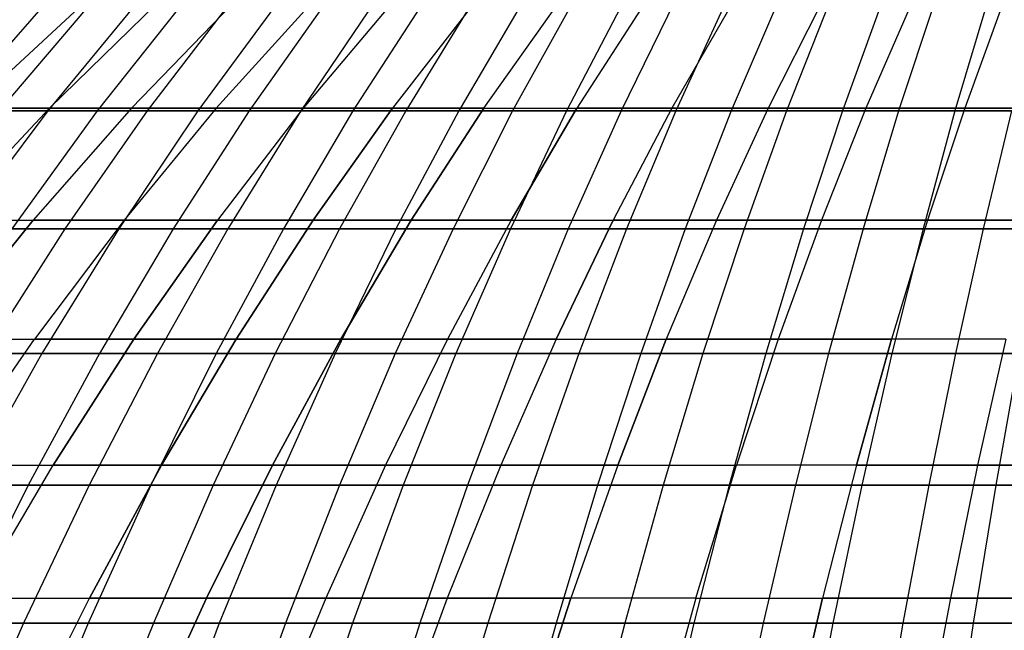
# Model space of a CAD drawing. Extents: x -125 to 125, y -143 to 0.
# Tile 160 of 241: x -18 to -6, y -39 to -32. Entities that reach past the tile are written whole.
import ezdxf

# ---------------------------------------------------------------- set-up
doc = ezdxf.new("R2010")
doc.units = 0
doc.header["$LTSCALE"] = 25.4
doc.layers.get('0').update_dxf_attribs({"linetype": 'CONTINUOUS'})

# ---------------------------------------------------------------- blocks, each defined once
blk = doc.blocks.new('NL2500026672_STL')
at = {"color": 0}
for p, q in [((-17.296, -31.548, -25.811), (-18.477, -32.894, -27.574)), ((-17.296, -31.548, -25.811), (-18.477, -32.894, -27.574)), ((-18.242, -32.859, 21.74), (-16.863, -31.585, 20.097)), ((-18.242, -32.859, 21.74), (-16.863, -31.585, 20.097)), ((-18.242, -32.859, -21.74), (-16.863, -31.585, -20.097)), ((-18.242, -32.859, -21.74), (-16.863, -31.585, -20.097)), ((-16.748, -31.548, 26.17), (-17.892, -32.894, 27.958)), ((-16.748, -31.548, 26.17), (-17.892, -32.894, 27.958)), ((-16.192, -31.548, -26.517), (-17.298, -32.894, -28.329)), ((-16.192, -31.548, -26.517), (-17.298, -32.894, -28.329)), ((-15.971, -31.585, 20.814), (-17.277, -32.859, 22.515)), ((-17.277, -32.859, -22.515), (-15.971, -31.585, -20.814)), ((-17.277, -32.859, -22.515), (-15.971, -31.585, -20.814)), ((-15.971, -31.585, 20.814), (-17.277, -32.859, 22.515)), ((-15.63, -31.548, 26.853), (-16.697, -32.894, 28.687)), ((-15.63, -31.548, 26.853), (-16.697, -32.894, 28.687)), ((-15.048, -31.585, 21.49), (-16.278, -32.859, 23.248)), ((-15.048, -31.585, -21.49), (-16.278, -32.859, -23.248)), ((-15.048, -31.585, -21.49), (-16.278, -32.859, -23.248)), ((-15.048, -31.585, 21.49), (-16.278, -32.859, 23.248)), ((-15.06, -31.548, -27.176), (-16.089, -32.894, -29.033)), ((-15.06, -31.548, -27.176), (-16.089, -32.894, -29.033)), ((-14.484, -31.548, 27.488), (-15.473, -32.894, 29.366)), ((-14.484, -31.548, 27.488), (-15.473, -32.894, 29.366)), ((-14.096, -31.585, 22.126), (-15.249, -32.859, 23.935)), ((-14.096, -31.585, 22.126), (-15.249, -32.859, 23.935)), ((-14.096, -31.585, -22.126), (-15.249, -32.859, -23.935)), ((-14.096, -31.585, -22.126), (-15.249, -32.859, -23.935)), ((-13.901, -31.548, -27.787), (-14.85, -32.894, -29.685)), ((-13.901, -31.548, -27.787), (-14.85, -32.894, -29.685)), ((-13.312, -31.548, 28.074), (-14.221, -32.894, 29.992)), ((-13.312, -31.548, 28.074), (-14.221, -32.894, 29.992)), ((-13.117, -31.585, 22.72), (-14.19, -32.859, 24.578)), ((-13.117, -31.585, 22.72), (-14.19, -32.859, 24.578)), ((-13.117, -31.585, -22.72), (-14.19, -32.859, -24.578)), ((-13.117, -31.585, -22.72), (-14.19, -32.859, -24.578)), ((-12.717, -31.548, -28.348), (-13.586, -32.894, -30.285)), ((-12.717, -31.548, -28.348), (-13.586, -32.894, -30.285)), ((-12.114, -31.585, -23.271), (-13.104, -32.859, -25.173)), ((-12.114, -31.585, 23.271), (-13.104, -32.859, 25.173)), ((-12.114, -31.585, 23.271), (-13.104, -32.859, 25.173)), ((-12.114, -31.585, -23.271), (-13.104, -32.859, -25.173)), ((-12.117, -31.548, 28.61), (-12.944, -32.894, 30.565)), ((-12.117, -31.548, 28.61), (-12.944, -32.894, 30.565)), ((-11.511, -31.548, -28.859), (-12.297, -32.894, -30.831)), ((-11.511, -31.548, -28.859), (-12.297, -32.894, -30.831)), ((-11.994, -32.859, -25.721), (-11.087, -31.585, -23.777)), ((-11.994, -32.859, 25.721), (-11.087, -31.585, 23.777)), ((-11.994, -32.859, 25.721), (-11.087, -31.585, 23.777)), ((-11.994, -32.859, -25.721), (-11.087, -31.585, -23.777)), ((-10.9, -31.548, 29.096), (-11.644, -32.894, 31.083)), ((-10.9, -31.548, 29.096), (-11.644, -32.894, 31.083)), ((-10.284, -31.548, -29.319), (-10.986, -32.894, -31.322)), ((-10.284, -31.548, -29.319), (-10.986, -32.894, -31.322)), ((-10.04, -31.585, -24.238), (-10.861, -32.859, -26.22)), ((-10.04, -31.585, 24.238), (-10.861, -32.859, 26.22)), ((-10.04, -31.585, 24.238), (-10.861, -32.859, 26.22)), ((-10.04, -31.585, -24.238), (-10.861, -32.859, -26.22)), ((-9.664, -31.548, 29.529), (-10.324, -32.894, 31.546)), ((-9.664, -31.548, 29.529), (-10.324, -32.894, 31.546)), ((-8.973, -31.585, -24.653), (-9.707, -32.859, -26.668)), ((-8.973, -31.585, 24.653), (-9.707, -32.859, 26.668)), ((-8.973, -31.585, -24.653), (-9.707, -32.859, -26.668)), ((-8.973, -31.585, 24.653), (-9.707, -32.859, 26.668)), ((-9.039, -31.548, -29.726), (-9.656, -32.894, -31.757)), ((-9.039, -31.548, -29.726), (-9.656, -32.894, -31.757)), ((-8.41, -31.548, 29.91), (-8.985, -32.894, 31.954)), ((-8.41, -31.548, 29.91), (-8.985, -32.894, 31.954)), ((-7.889, -31.585, 25.021), (-8.534, -32.859, 27.066)), ((-7.889, -31.585, -25.021), (-8.534, -32.859, -27.066)), ((-7.889, -31.585, -25.021), (-8.534, -32.859, -27.066)), ((-7.889, -31.585, 25.021), (-8.534, -32.859, 27.066)), ((-7.778, -31.548, -30.081), (-8.309, -32.894, -32.136)), ((-7.778, -31.548, -30.081), (-8.309, -32.894, -32.136)), ((-7.142, -31.548, 30.238), (-7.63, -32.894, 32.304)), ((-7.142, -31.548, 30.238), (-7.63, -32.894, 32.304)), ((-6.79, -31.585, 25.341), (-7.345, -32.859, 27.413)), ((-6.79, -31.585, 25.341), (-7.345, -32.859, 27.413)), ((-6.79, -31.585, -25.341), (-7.345, -32.859, -27.413)), ((-6.79, -31.585, -25.341), (-7.345, -32.859, -27.413)), ((-6.503, -31.548, -30.382), (-6.947, -32.894, -32.458)), ((-6.503, -31.548, -30.382), (-6.947, -32.894, -32.458)), ((-5.861, -31.548, 30.513), (-6.261, -32.894, 32.597)), ((-5.861, -31.548, 30.513), (-6.261, -32.894, 32.597)), ((-5.678, -31.585, 25.613), (-6.143, -32.859, 27.707)), ((-5.678, -31.585, 25.613), (-6.143, -32.859, 27.707)), ((-5.678, -31.585, -25.613), (-6.143, -32.859, -27.707)), ((-5.678, -31.585, -25.613), (-6.143, -32.859, -27.707)), ((-18.549, -34.222, 24.173), (-17.277, -32.859, 22.515)), ((-18.549, -34.222, 24.173), (-17.277, -32.859, 22.515)), ((-17.277, -32.859, -22.515), (-18.549, -34.222, -24.173)), ((-17.277, -32.859, -22.515), (-18.549, -34.222, -24.173)), ((-17.298, -32.894, -28.329), (-18.477, -32.894, -27.574)), ((-17.298, -32.894, -28.329), (-18.477, -32.894, -27.574)), ((-17.298, -32.894, -28.329), (-18.374, -34.328, -30.09)), ((-17.298, -32.894, -28.329), (-18.374, -34.328, -30.09)), ((-18.242, -32.859, 21.74), (-17.277, -32.859, 22.515)), ((-18.242, -32.859, 21.74), (-17.277, -32.859, 22.515)), ((-17.277, -32.859, -22.515), (-18.242, -32.859, -21.74)), ((-17.277, -32.859, -22.515), (-18.242, -32.859, -21.74)), ((-17.892, -32.894, 27.958), (-16.697, -32.894, 28.687)), ((-17.892, -32.894, 27.958), (-16.697, -32.894, 28.687)), ((-16.697, -32.894, 28.687), (-17.736, -34.328, 30.471)), ((-16.697, -32.894, 28.687), (-17.736, -34.328, 30.471)), ((-16.278, -32.859, 23.248), (-17.476, -34.222, 24.959)), ((-16.278, -32.859, -23.248), (-17.476, -34.222, -24.959)), ((-16.278, -32.859, -23.248), (-17.476, -34.222, -24.959)), ((-16.278, -32.859, 23.248), (-17.476, -34.222, 24.959)), ((-16.089, -32.894, -29.033), (-17.298, -32.894, -28.329)), ((-16.089, -32.894, -29.033), (-17.298, -32.894, -28.329)), ((-16.278, -32.859, 23.248), (-17.277, -32.859, 22.515)), ((-17.277, -32.859, -22.515), (-16.278, -32.859, -23.248)), ((-17.277, -32.859, -22.515), (-16.278, -32.859, -23.248)), ((-16.278, -32.859, 23.248), (-17.277, -32.859, 22.515)), ((-16.089, -32.894, -29.033), (-17.089, -34.328, -30.838)), ((-16.089, -32.894, -29.033), (-17.089, -34.328, -30.838)), ((-16.697, -32.894, 28.687), (-15.473, -32.894, 29.366)), ((-16.697, -32.894, 28.687), (-15.473, -32.894, 29.366)), ((-15.473, -32.894, 29.366), (-16.435, -34.328, 31.192)), ((-15.473, -32.894, 29.366), (-16.435, -34.328, 31.192)), ((-15.249, -32.859, 23.935), (-16.371, -34.222, 25.698)), ((-15.249, -32.859, -23.935), (-16.371, -34.222, -25.698)), ((-15.249, -32.859, 23.935), (-16.371, -34.222, 25.698)), ((-15.249, -32.859, -23.935), (-16.371, -34.222, -25.698)), ((-15.249, -32.859, 23.935), (-16.278, -32.859, 23.248)), ((-16.278, -32.859, -23.248), (-15.249, -32.859, -23.935)), ((-16.278, -32.859, -23.248), (-15.249, -32.859, -23.935)), ((-15.249, -32.859, 23.935), (-16.278, -32.859, 23.248)), ((-14.85, -32.894, -29.685), (-16.089, -32.894, -29.033)), ((-14.85, -32.894, -29.685), (-16.089, -32.894, -29.033)), ((-14.85, -32.894, -29.685), (-15.774, -34.328, -31.531)), ((-14.85, -32.894, -29.685), (-15.774, -34.328, -31.531)), ((-15.473, -32.894, 29.366), (-14.221, -32.894, 29.992)), ((-15.473, -32.894, 29.366), (-14.221, -32.894, 29.992)), ((-14.19, -32.859, 24.578), (-15.249, -32.859, 23.935)), ((-14.19, -32.859, 24.578), (-15.249, -32.859, 23.935)), ((-15.249, -32.859, -23.935), (-14.19, -32.859, -24.578)), ((-15.249, -32.859, -23.935), (-14.19, -32.859, -24.578)), ((-14.19, -32.859, -24.578), (-15.235, -34.222, -26.387)), ((-14.19, -32.859, 24.578), (-15.235, -34.222, 26.387)), ((-14.19, -32.859, 24.578), (-15.235, -34.222, 26.387)), ((-14.19, -32.859, -24.578), (-15.235, -34.222, -26.387)), ((-14.221, -32.894, 29.992), (-15.106, -34.328, 31.857)), ((-14.221, -32.894, 29.992), (-15.106, -34.328, 31.857)), ((-13.586, -32.894, -30.285), (-14.85, -32.894, -29.685)), ((-13.586, -32.894, -30.285), (-14.85, -32.894, -29.685)), ((-13.586, -32.894, -30.285), (-14.431, -34.328, -32.168)), ((-13.586, -32.894, -30.285), (-14.431, -34.328, -32.168)), ((-14.221, -32.894, 29.992), (-12.944, -32.894, 30.565)), ((-14.221, -32.894, 29.992), (-12.944, -32.894, 30.565)), ((-14.19, -32.859, -24.578), (-13.104, -32.859, -25.173)), ((-13.104, -32.859, 25.173), (-14.19, -32.859, 24.578)), ((-13.104, -32.859, 25.173), (-14.19, -32.859, 24.578)), ((-14.19, -32.859, -24.578), (-13.104, -32.859, -25.173)), ((-14.069, -34.222, -27.027), (-13.104, -32.859, -25.173)), ((-14.069, -34.222, -27.027), (-13.104, -32.859, -25.173)), ((-13.104, -32.859, 25.173), (-14.069, -34.222, 27.027)), ((-13.104, -32.859, 25.173), (-14.069, -34.222, 27.027)), ((-12.944, -32.894, 30.565), (-13.749, -34.328, 32.465)), ((-12.944, -32.894, 30.565), (-13.749, -34.328, 32.465)), ((-12.297, -32.894, -30.831), (-13.586, -32.894, -30.285)), ((-12.297, -32.894, -30.831), (-13.586, -32.894, -30.285)), ((-13.104, -32.859, -25.173), (-11.994, -32.859, -25.721)), ((-13.104, -32.859, -25.173), (-11.994, -32.859, -25.721)), ((-11.994, -32.859, 25.721), (-13.104, -32.859, 25.173)), ((-11.994, -32.859, 25.721), (-13.104, -32.859, 25.173)), ((-12.297, -32.894, -30.831), (-13.062, -34.328, -32.748)), ((-12.297, -32.894, -30.831), (-13.062, -34.328, -32.748)), ((-12.944, -32.894, 30.565), (-11.644, -32.894, 31.083)), ((-12.944, -32.894, 30.565), (-11.644, -32.894, 31.083)), ((-12.877, -34.222, -27.615), (-11.994, -32.859, -25.721)), ((-11.994, -32.859, 25.721), (-12.877, -34.222, 27.615)), ((-11.994, -32.859, 25.721), (-12.877, -34.222, 27.615)), ((-12.877, -34.222, -27.615), (-11.994, -32.859, -25.721)), ((-11.644, -32.894, 31.083), (-12.368, -34.328, 33.016)), ((-11.644, -32.894, 31.083), (-12.368, -34.328, 33.016)), ((-10.986, -32.894, -31.322), (-12.297, -32.894, -30.831)), ((-10.986, -32.894, -31.322), (-12.297, -32.894, -30.831)), ((-11.994, -32.859, 25.721), (-10.861, -32.859, 26.22)), ((-11.994, -32.859, 25.721), (-10.861, -32.859, 26.22)), ((-11.994, -32.859, -25.721), (-10.861, -32.859, -26.22)), ((-11.994, -32.859, -25.721), (-10.861, -32.859, -26.22)), ((-10.986, -32.894, -31.322), (-11.67, -34.328, -33.269)), ((-10.986, -32.894, -31.322), (-11.67, -34.328, -33.269)), ((-11.66, -34.222, 28.15), (-10.861, -32.859, 26.22)), ((-11.66, -34.222, 28.15), (-10.861, -32.859, 26.22)), ((-10.861, -32.859, -26.22), (-11.66, -34.222, -28.15)), ((-10.861, -32.859, -26.22), (-11.66, -34.222, -28.15)), ((-11.644, -32.894, 31.083), (-10.324, -32.894, 31.546)), ((-11.644, -32.894, 31.083), (-10.324, -32.894, 31.546)), ((-9.656, -32.894, -31.757), (-10.986, -32.894, -31.322)), ((-9.656, -32.894, -31.757), (-10.986, -32.894, -31.322)), ((-10.324, -32.894, 31.546), (-10.966, -34.328, 33.508)), ((-10.324, -32.894, 31.546), (-10.966, -34.328, 33.508)), ((-10.861, -32.859, -26.22), (-9.707, -32.859, -26.668)), ((-9.707, -32.859, 26.668), (-10.861, -32.859, 26.22)), ((-9.707, -32.859, 26.668), (-10.861, -32.859, 26.22)), ((-10.861, -32.859, -26.22), (-9.707, -32.859, -26.668)), ((-9.707, -32.859, 26.668), (-10.421, -34.222, 28.632)), ((-9.707, -32.859, 26.668), (-10.421, -34.222, 28.632)), ((-9.707, -32.859, -26.668), (-10.421, -34.222, -28.632)), ((-9.707, -32.859, -26.668), (-10.421, -34.222, -28.632)), ((-10.324, -32.894, 31.546), (-8.985, -32.894, 31.954)), ((-10.324, -32.894, 31.546), (-8.985, -32.894, 31.954)), ((-9.656, -32.894, -31.757), (-10.257, -34.328, -33.732)), ((-9.656, -32.894, -31.757), (-10.257, -34.328, -33.732)), ((-8.534, -32.859, 27.066), (-9.707, -32.859, 26.668)), ((-9.707, -32.859, -26.668), (-8.534, -32.859, -27.066)), ((-9.707, -32.859, -26.668), (-8.534, -32.859, -27.066)), ((-8.534, -32.859, 27.066), (-9.707, -32.859, 26.668)), ((-8.309, -32.894, -32.136), (-9.656, -32.894, -31.757)), ((-8.309, -32.894, -32.136), (-9.656, -32.894, -31.757)), ((-8.985, -32.894, 31.954), (-9.543, -34.328, 33.941)), ((-8.985, -32.894, 31.954), (-9.543, -34.328, 33.941)), ((-8.534, -32.859, 27.066), (-9.162, -34.222, 29.059)), ((-8.534, -32.859, -27.066), (-9.162, -34.222, -29.059)), ((-8.534, -32.859, -27.066), (-9.162, -34.222, -29.059)), ((-8.534, -32.859, 27.066), (-9.162, -34.222, 29.059)), ((-8.985, -32.894, 31.954), (-7.63, -32.894, 32.304)), ((-8.985, -32.894, 31.954), (-7.63, -32.894, 32.304)), ((-8.309, -32.894, -32.136), (-8.826, -34.328, -34.134)), ((-8.309, -32.894, -32.136), (-8.826, -34.328, -34.134)), ((-7.345, -32.859, 27.413), (-8.534, -32.859, 27.066)), ((-8.534, -32.859, -27.066), (-7.345, -32.859, -27.413)), ((-8.534, -32.859, -27.066), (-7.345, -32.859, -27.413)), ((-7.345, -32.859, 27.413), (-8.534, -32.859, 27.066)), ((-6.947, -32.894, -32.458), (-8.309, -32.894, -32.136)), ((-6.947, -32.894, -32.458), (-8.309, -32.894, -32.136)), ((-7.63, -32.894, 32.304), (-8.104, -34.328, 34.313)), ((-7.63, -32.894, 32.304), (-8.104, -34.328, 34.313)), ((-7.345, -32.859, 27.413), (-7.886, -34.222, 29.431)), ((-7.345, -32.859, -27.413), (-7.886, -34.222, -29.431)), ((-7.345, -32.859, -27.413), (-7.886, -34.222, -29.431)), ((-7.345, -32.859, 27.413), (-7.886, -34.222, 29.431)), ((-7.63, -32.894, 32.304), (-6.261, -32.894, 32.597)), ((-7.63, -32.894, 32.304), (-6.261, -32.894, 32.597)), ((-6.947, -32.894, -32.458), (-7.379, -34.328, -34.476)), ((-6.947, -32.894, -32.458), (-7.379, -34.328, -34.476)), ((-6.143, -32.859, 27.707), (-7.345, -32.859, 27.413)), ((-6.143, -32.859, 27.707), (-7.345, -32.859, 27.413)), ((-7.345, -32.859, -27.413), (-6.143, -32.859, -27.707)), ((-7.345, -32.859, -27.413), (-6.143, -32.859, -27.707)), ((-5.572, -32.894, -32.722), (-6.947, -32.894, -32.458)), ((-5.572, -32.894, -32.722), (-6.947, -32.894, -32.458)), ((-6.261, -32.894, 32.597), (-6.65, -34.328, 34.624)), ((-6.261, -32.894, 32.597), (-6.65, -34.328, 34.624)), ((-6.143, -32.859, 27.707), (-6.595, -34.222, 29.747)), ((-6.143, -32.859, 27.707), (-6.595, -34.222, 29.747)), ((-6.143, -32.859, -27.707), (-6.595, -34.222, -29.747)), ((-6.143, -32.859, -27.707), (-6.595, -34.222, -29.747)), ((-6.261, -32.894, 32.597), (-4.881, -32.894, 32.832)), ((-6.261, -32.894, 32.597), (-4.881, -32.894, 32.832)), ((-4.928, -32.859, 27.949), (-6.143, -32.859, 27.707)), ((-4.928, -32.859, 27.949), (-6.143, -32.859, 27.707)), ((-6.143, -32.859, -27.707), (-4.928, -32.859, -27.949)), ((-6.143, -32.859, -27.707), (-4.928, -32.859, -27.949)), ((-5.572, -32.894, -32.722), (-5.919, -34.328, -34.756)), ((-5.572, -32.894, -32.722), (-5.919, -34.328, -34.756)), ((-18.641, -35.672, 26.622), (-17.476, -34.222, 24.959)), ((-18.641, -35.672, 26.622), (-17.476, -34.222, 24.959)), ((-17.476, -34.222, -24.959), (-18.641, -35.672, -26.622)), ((-17.476, -34.222, -24.959), (-18.641, -35.672, -26.622)), ((-18.549, -34.222, 24.173), (-17.476, -34.222, 24.959)), ((-18.549, -34.222, 24.173), (-17.476, -34.222, 24.959)), ((-18.549, -34.222, -24.173), (-17.476, -34.222, -24.959)), ((-18.549, -34.222, -24.173), (-17.476, -34.222, -24.959)), ((-16.371, -34.222, 25.698), (-17.476, -34.222, 24.959)), ((-17.476, -34.222, -24.959), (-16.371, -34.222, -25.698)), ((-16.371, -34.222, 25.698), (-17.476, -34.222, 24.959)), ((-17.476, -34.222, -24.959), (-16.371, -34.222, -25.698)), ((-16.371, -34.222, -25.698), (-17.462, -35.672, -27.41)), ((-16.371, -34.222, 25.698), (-17.462, -35.672, 27.41)), ((-16.371, -34.222, 25.698), (-17.462, -35.672, 27.41)), ((-16.371, -34.222, -25.698), (-17.462, -35.672, -27.41)), ((-16.371, -34.222, -25.698), (-15.235, -34.222, -26.387)), ((-15.235, -34.222, 26.387), (-16.371, -34.222, 25.698)), ((-15.235, -34.222, 26.387), (-16.371, -34.222, 25.698)), ((-16.371, -34.222, -25.698), (-15.235, -34.222, -26.387)), ((-16.25, -35.672, -28.145), (-15.235, -34.222, -26.387)), ((-16.25, -35.672, -28.145), (-15.235, -34.222, -26.387)), ((-15.235, -34.222, 26.387), (-16.25, -35.672, 28.145)), ((-15.235, -34.222, 26.387), (-16.25, -35.672, 28.145)), ((-15.235, -34.222, -26.387), (-14.069, -34.222, -27.027)), ((-15.235, -34.222, -26.387), (-14.069, -34.222, -27.027)), ((-14.069, -34.222, 27.027), (-15.235, -34.222, 26.387)), ((-14.069, -34.222, 27.027), (-15.235, -34.222, 26.387)), ((-15.006, -35.672, -28.827), (-14.069, -34.222, -27.027)), ((-15.006, -35.672, -28.827), (-14.069, -34.222, -27.027)), ((-14.069, -34.222, 27.027), (-15.006, -35.672, 28.827)), ((-14.069, -34.222, 27.027), (-15.006, -35.672, 28.827)), ((-14.069, -34.222, -27.027), (-12.877, -34.222, -27.615)), ((-14.069, -34.222, -27.027), (-12.877, -34.222, -27.615)), ((-12.877, -34.222, 27.615), (-14.069, -34.222, 27.027)), ((-12.877, -34.222, 27.615), (-14.069, -34.222, 27.027)), ((-13.735, -35.672, -29.454), (-12.877, -34.222, -27.615)), ((-12.877, -34.222, 27.615), (-13.735, -35.672, 29.454)), ((-12.877, -34.222, 27.615), (-13.735, -35.672, 29.454)), ((-13.735, -35.672, -29.454), (-12.877, -34.222, -27.615)), ((-11.66, -34.222, 28.15), (-12.877, -34.222, 27.615)), ((-11.66, -34.222, 28.15), (-12.877, -34.222, 27.615)), ((-12.877, -34.222, -27.615), (-11.66, -34.222, -28.15)), ((-12.877, -34.222, -27.615), (-11.66, -34.222, -28.15)), ((-11.66, -34.222, 28.15), (-12.437, -35.672, 30.025)), ((-11.66, -34.222, 28.15), (-12.437, -35.672, 30.025)), ((-11.66, -34.222, -28.15), (-12.437, -35.672, -30.025)), ((-11.66, -34.222, -28.15), (-12.437, -35.672, -30.025)), ((-11.66, -34.222, 28.15), (-10.421, -34.222, 28.632)), ((-11.66, -34.222, 28.15), (-10.421, -34.222, 28.632)), ((-11.66, -34.222, -28.15), (-10.421, -34.222, -28.632)), ((-11.66, -34.222, -28.15), (-10.421, -34.222, -28.632)), ((-11.115, -35.672, 30.539), (-10.421, -34.222, 28.632)), ((-11.115, -35.672, 30.539), (-10.421, -34.222, 28.632)), ((-10.421, -34.222, -28.632), (-11.115, -35.672, -30.539)), ((-10.421, -34.222, -28.632), (-11.115, -35.672, -30.539)), ((-9.162, -34.222, 29.059), (-10.421, -34.222, 28.632)), ((-9.162, -34.222, 29.059), (-10.421, -34.222, 28.632)), ((-10.421, -34.222, -28.632), (-9.162, -34.222, -29.059)), ((-10.421, -34.222, -28.632), (-9.162, -34.222, -29.059)), ((-9.162, -34.222, 29.059), (-9.773, -35.672, 30.995)), ((-9.162, -34.222, 29.059), (-9.773, -35.672, 30.995)), ((-9.162, -34.222, -29.059), (-9.773, -35.672, -30.995)), ((-9.162, -34.222, -29.059), (-9.773, -35.672, -30.995)), ((-7.886, -34.222, 29.431), (-9.162, -34.222, 29.059)), ((-9.162, -34.222, -29.059), (-7.886, -34.222, -29.431)), ((-9.162, -34.222, -29.059), (-7.886, -34.222, -29.431)), ((-7.886, -34.222, 29.431), (-9.162, -34.222, 29.059)), ((-7.886, -34.222, 29.431), (-8.411, -35.672, 31.392)), ((-7.886, -34.222, -29.431), (-8.411, -35.672, -31.392)), ((-7.886, -34.222, 29.431), (-8.411, -35.672, 31.392)), ((-7.886, -34.222, -29.431), (-8.411, -35.672, -31.392)), ((-6.595, -34.222, 29.747), (-7.886, -34.222, 29.431)), ((-7.886, -34.222, -29.431), (-6.595, -34.222, -29.747)), ((-6.595, -34.222, 29.747), (-7.886, -34.222, 29.431)), ((-7.886, -34.222, -29.431), (-6.595, -34.222, -29.747)), ((-6.595, -34.222, 29.747), (-7.034, -35.672, 31.729)), ((-6.595, -34.222, -29.747), (-7.034, -35.672, -31.729)), ((-6.595, -34.222, 29.747), (-7.034, -35.672, 31.729)), ((-6.595, -34.222, -29.747), (-7.034, -35.672, -31.729)), ((-5.291, -34.222, 30.006), (-6.595, -34.222, 29.747)), ((-5.291, -34.222, 30.006), (-6.595, -34.222, 29.747)), ((-6.595, -34.222, -29.747), (-5.291, -34.222, -30.006)), ((-6.595, -34.222, -29.747), (-5.291, -34.222, -30.006)), ((-17.089, -34.328, -30.838), (-18.374, -34.328, -30.09)), ((-17.089, -34.328, -30.838), (-18.374, -34.328, -30.09)), ((-17.089, -34.328, -30.838), (-18.06, -35.847, -32.59)), ((-17.089, -34.328, -30.838), (-18.06, -35.847, -32.59)), ((-17.736, -34.328, 30.471), (-16.435, -34.328, 31.192)), ((-17.736, -34.328, 30.471), (-16.435, -34.328, 31.192)), ((-16.435, -34.328, 31.192), (-17.369, -35.847, 32.963)), ((-16.435, -34.328, 31.192), (-17.369, -35.847, 32.963)), ((-15.774, -34.328, -31.531), (-17.089, -34.328, -30.838)), ((-15.774, -34.328, -31.531), (-17.089, -34.328, -30.838)), ((-15.774, -34.328, -31.531), (-16.67, -35.847, -33.322)), ((-15.774, -34.328, -31.531), (-16.67, -35.847, -33.322)), ((-16.435, -34.328, 31.192), (-15.106, -34.328, 31.857)), ((-16.435, -34.328, 31.192), (-15.106, -34.328, 31.857)), ((-15.106, -34.328, 31.857), (-15.964, -35.847, 33.666)), ((-15.106, -34.328, 31.857), (-15.964, -35.847, 33.666)), ((-14.431, -34.328, -32.168), (-15.774, -34.328, -31.531)), ((-14.431, -34.328, -32.168), (-15.774, -34.328, -31.531)), ((-14.431, -34.328, -32.168), (-15.25, -35.847, -33.995)), ((-14.431, -34.328, -32.168), (-15.25, -35.847, -33.995)), ((-15.106, -34.328, 31.857), (-13.749, -34.328, 32.465)), ((-15.106, -34.328, 31.857), (-13.749, -34.328, 32.465)), ((-13.749, -34.328, 32.465), (-14.53, -35.847, 34.309)), ((-13.749, -34.328, 32.465), (-14.53, -35.847, 34.309)), ((-13.062, -34.328, -32.748), (-14.431, -34.328, -32.168)), ((-13.062, -34.328, -32.748), (-14.431, -34.328, -32.168)), ((-13.062, -34.328, -32.748), (-13.804, -35.847, -34.608)), ((-13.062, -34.328, -32.748), (-13.804, -35.847, -34.608)), ((-13.749, -34.328, 32.465), (-12.368, -34.328, 33.016)), ((-13.749, -34.328, 32.465), (-12.368, -34.328, 33.016)), ((-12.368, -34.328, 33.016), (-13.071, -35.847, 34.891)), ((-12.368, -34.328, 33.016), (-13.071, -35.847, 34.891)), ((-11.67, -34.328, -33.269), (-13.062, -34.328, -32.748)), ((-11.67, -34.328, -33.269), (-13.062, -34.328, -32.748)), ((-12.368, -34.328, 33.016), (-10.966, -34.328, 33.508)), ((-12.368, -34.328, 33.016), (-10.966, -34.328, 33.508)), ((-11.67, -34.328, -33.269), (-12.332, -35.847, -35.159)), ((-11.67, -34.328, -33.269), (-12.332, -35.847, -35.159)), ((-10.257, -34.328, -33.732), (-11.67, -34.328, -33.269)), ((-10.257, -34.328, -33.732), (-11.67, -34.328, -33.269)), ((-10.966, -34.328, 33.508), (-11.588, -35.847, 35.411)), ((-10.966, -34.328, 33.508), (-11.588, -35.847, 35.411)), ((-10.966, -34.328, 33.508), (-9.543, -34.328, 33.941)), ((-10.966, -34.328, 33.508), (-9.543, -34.328, 33.941)), ((-10.257, -34.328, -33.732), (-10.839, -35.847, -35.648)), ((-10.257, -34.328, -33.732), (-10.839, -35.847, -35.648)), ((-8.826, -34.328, -34.134), (-10.257, -34.328, -33.732)), ((-8.826, -34.328, -34.134), (-10.257, -34.328, -33.732)), ((-9.543, -34.328, 33.941), (-10.085, -35.847, 35.868)), ((-9.543, -34.328, 33.941), (-10.085, -35.847, 35.868)), ((-9.543, -34.328, 33.941), (-8.104, -34.328, 34.313)), ((-9.543, -34.328, 33.941), (-8.104, -34.328, 34.313)), ((-8.826, -34.328, -34.134), (-9.327, -35.847, -36.073)), ((-8.826, -34.328, -34.134), (-9.327, -35.847, -36.073)), ((-7.379, -34.328, -34.476), (-8.826, -34.328, -34.134)), ((-7.379, -34.328, -34.476), (-8.826, -34.328, -34.134)), ((-8.104, -34.328, 34.313), (-8.564, -35.847, 36.261)), ((-8.104, -34.328, 34.313), (-8.564, -35.847, 36.261)), ((-8.104, -34.328, 34.313), (-6.65, -34.328, 34.624)), ((-8.104, -34.328, 34.313), (-6.65, -34.328, 34.624)), ((-7.379, -34.328, -34.476), (-7.798, -35.847, -36.434)), ((-7.379, -34.328, -34.476), (-7.798, -35.847, -36.434)), ((-5.919, -34.328, -34.756), (-7.379, -34.328, -34.476)), ((-5.919, -34.328, -34.756), (-7.379, -34.328, -34.476)), ((-6.65, -34.328, 34.624), (-7.028, -35.847, 36.59)), ((-6.65, -34.328, 34.624), (-7.028, -35.847, 36.59)), ((-6.65, -34.328, 34.624), (-5.185, -34.328, 34.873)), ((-6.65, -34.328, 34.624), (-5.185, -34.328, 34.873)), ((-5.919, -34.328, -34.756), (-6.255, -35.847, -36.73)), ((-5.919, -34.328, -34.756), (-6.255, -35.847, -36.73)), ((-4.448, -34.328, -34.975), (-5.919, -34.328, -34.756)), ((-4.448, -34.328, -34.975), (-5.919, -34.328, -34.756)), ((-18.641, -35.672, -26.622), (-17.462, -35.672, -27.41)), ((-18.641, -35.672, 26.622), (-17.462, -35.672, 27.41)), ((-18.641, -35.672, 26.622), (-17.462, -35.672, 27.41)), ((-18.641, -35.672, -26.622), (-17.462, -35.672, -27.41)), ((-18.519, -37.207, -29.068), (-17.462, -35.672, -27.41)), ((-18.519, -37.207, -29.068), (-17.462, -35.672, -27.41)), ((-18.519, -37.207, 29.068), (-17.462, -35.672, 27.41)), ((-18.519, -37.207, 29.068), (-17.462, -35.672, 27.41)), ((-17.462, -35.672, -27.41), (-16.25, -35.672, -28.145)), ((-17.462, -35.672, -27.41), (-16.25, -35.672, -28.145)), ((-16.25, -35.672, 28.145), (-17.462, -35.672, 27.41)), ((-16.25, -35.672, 28.145), (-17.462, -35.672, 27.41)), ((-17.233, -37.207, -29.848), (-16.25, -35.672, -28.145)), ((-17.233, -37.207, -29.848), (-16.25, -35.672, -28.145)), ((-16.25, -35.672, 28.145), (-17.233, -37.207, 29.848)), ((-16.25, -35.672, 28.145), (-17.233, -37.207, 29.848)), ((-16.25, -35.672, -28.145), (-15.006, -35.672, -28.827)), ((-16.25, -35.672, -28.145), (-15.006, -35.672, -28.827)), ((-15.006, -35.672, 28.827), (-16.25, -35.672, 28.145)), ((-15.006, -35.672, 28.827), (-16.25, -35.672, 28.145)), ((-15.915, -37.207, -30.572), (-15.006, -35.672, -28.827)), ((-15.915, -37.207, -30.572), (-15.006, -35.672, -28.827)), ((-15.006, -35.672, 28.827), (-15.915, -37.207, 30.572)), ((-15.006, -35.672, 28.827), (-15.915, -37.207, 30.572)), ((-15.006, -35.672, -28.827), (-13.735, -35.672, -29.454)), ((-15.006, -35.672, -28.827), (-13.735, -35.672, -29.454)), ((-13.735, -35.672, 29.454), (-15.006, -35.672, 28.827)), ((-13.735, -35.672, 29.454), (-15.006, -35.672, 28.827)), ((-14.566, -37.207, -31.237), (-13.735, -35.672, -29.454)), ((-13.735, -35.672, 29.454), (-14.566, -37.207, 31.237)), ((-13.735, -35.672, 29.454), (-14.566, -37.207, 31.237)), ((-14.566, -37.207, -31.237), (-13.735, -35.672, -29.454)), ((-12.437, -35.672, 30.025), (-13.735, -35.672, 29.454)), ((-12.437, -35.672, 30.025), (-13.735, -35.672, 29.454)), ((-13.735, -35.672, -29.454), (-12.437, -35.672, -30.025)), ((-13.735, -35.672, -29.454), (-12.437, -35.672, -30.025)), ((-12.437, -35.672, 30.025), (-13.19, -37.207, 31.842)), ((-12.437, -35.672, 30.025), (-13.19, -37.207, 31.842)), ((-12.437, -35.672, -30.025), (-13.19, -37.207, -31.842)), ((-12.437, -35.672, -30.025), (-13.19, -37.207, -31.842)), ((-11.115, -35.672, 30.539), (-12.437, -35.672, 30.025)), ((-11.115, -35.672, 30.539), (-12.437, -35.672, 30.025)), ((-12.437, -35.672, -30.025), (-11.115, -35.672, -30.539)), ((-12.437, -35.672, -30.025), (-11.115, -35.672, -30.539)), ((-11.115, -35.672, 30.539), (-11.788, -37.207, 32.387)), ((-11.115, -35.672, 30.539), (-11.788, -37.207, 32.387)), ((-11.115, -35.672, -30.539), (-11.788, -37.207, -32.387)), ((-11.115, -35.672, -30.539), (-11.788, -37.207, -32.387)), ((-11.115, -35.672, 30.539), (-9.773, -35.672, 30.995)), ((-11.115, -35.672, 30.539), (-9.773, -35.672, 30.995)), ((-11.115, -35.672, -30.539), (-9.773, -35.672, -30.995)), ((-11.115, -35.672, -30.539), (-9.773, -35.672, -30.995)), ((-10.364, -37.207, 32.871), (-9.773, -35.672, 30.995)), ((-10.364, -37.207, 32.871), (-9.773, -35.672, 30.995)), ((-9.773, -35.672, -30.995), (-10.364, -37.207, -32.871)), ((-9.773, -35.672, -30.995), (-10.364, -37.207, -32.871)), ((-8.411, -35.672, 31.392), (-9.773, -35.672, 30.995)), ((-8.411, -35.672, 31.392), (-9.773, -35.672, 30.995)), ((-9.773, -35.672, -30.995), (-8.411, -35.672, -31.392)), ((-9.773, -35.672, -30.995), (-8.411, -35.672, -31.392)), ((-8.411, -35.672, 31.392), (-8.92, -37.207, 33.292)), ((-8.411, -35.672, 31.392), (-8.92, -37.207, 33.292)), ((-8.411, -35.672, -31.392), (-8.92, -37.207, -33.292)), ((-8.411, -35.672, -31.392), (-8.92, -37.207, -33.292)), ((-7.034, -35.672, 31.729), (-8.411, -35.672, 31.392)), ((-8.411, -35.672, -31.392), (-7.034, -35.672, -31.729)), ((-7.034, -35.672, 31.729), (-8.411, -35.672, 31.392)), ((-8.411, -35.672, -31.392), (-7.034, -35.672, -31.729)), ((-7.034, -35.672, 31.729), (-7.46, -37.207, 33.649)), ((-7.46, -37.207, -33.649), (-7.034, -35.672, -31.729)), ((-7.46, -37.207, -33.649), (-7.034, -35.672, -31.729)), ((-7.034, -35.672, 31.729), (-7.46, -37.207, 33.649)), ((-5.643, -35.672, 32.005), (-7.034, -35.672, 31.729)), ((-5.643, -35.672, -32.005), (-7.034, -35.672, -31.729)), ((-5.643, -35.672, -32.005), (-7.034, -35.672, -31.729)), ((-5.643, -35.672, 32.005), (-7.034, -35.672, 31.729)), ((-5.643, -35.672, 32.005), (-5.985, -37.207, 33.942)), ((-5.643, -35.672, -32.005), (-5.985, -37.207, -33.942)), ((-5.643, -35.672, -32.005), (-5.985, -37.207, -33.942)), ((-5.643, -35.672, 32.005), (-5.985, -37.207, 33.942)), ((-18.743, -35.847, 32.202), (-17.369, -35.847, 32.963)), ((-18.743, -35.847, 32.202), (-17.369, -35.847, 32.963)), ((-17.369, -35.847, 32.963), (-18.271, -37.449, 34.677)), ((-17.369, -35.847, 32.963), (-18.271, -37.449, 34.677)), ((-16.67, -35.847, -33.322), (-18.06, -35.847, -32.59)), ((-16.67, -35.847, -33.322), (-18.06, -35.847, -32.59)), ((-16.67, -35.847, -33.322), (-17.536, -37.449, -35.054)), ((-16.67, -35.847, -33.322), (-17.536, -37.449, -35.054)), ((-17.369, -35.847, 32.963), (-15.964, -35.847, 33.666)), ((-17.369, -35.847, 32.963), (-15.964, -35.847, 33.666)), ((-15.964, -35.847, 33.666), (-16.793, -37.449, 35.416)), ((-15.964, -35.847, 33.666), (-16.793, -37.449, 35.416)), ((-15.25, -35.847, -33.995), (-16.67, -35.847, -33.322)), ((-15.25, -35.847, -33.995), (-16.67, -35.847, -33.322)), ((-15.25, -35.847, -33.995), (-16.043, -37.449, -35.762)), ((-15.25, -35.847, -33.995), (-16.043, -37.449, -35.762)), ((-15.964, -35.847, 33.666), (-14.53, -35.847, 34.309)), ((-15.964, -35.847, 33.666), (-14.53, -35.847, 34.309)), ((-14.53, -35.847, 34.309), (-15.285, -37.449, 36.093)), ((-14.53, -35.847, 34.309), (-15.285, -37.449, 36.093)), ((-13.804, -35.847, -34.608), (-15.25, -35.847, -33.995)), ((-13.804, -35.847, -34.608), (-15.25, -35.847, -33.995)), ((-14.53, -35.847, 34.309), (-13.071, -35.847, 34.891)), ((-14.53, -35.847, 34.309), (-13.071, -35.847, 34.891)), ((-13.804, -35.847, -34.608), (-14.521, -37.449, -36.407)), ((-13.804, -35.847, -34.608), (-14.521, -37.449, -36.407)), ((-12.332, -35.847, -35.159), (-13.804, -35.847, -34.608)), ((-12.332, -35.847, -35.159), (-13.804, -35.847, -34.608)), ((-13.071, -35.847, 34.891), (-13.75, -37.449, 36.705)), ((-13.071, -35.847, 34.891), (-13.75, -37.449, 36.705)), ((-13.071, -35.847, 34.891), (-11.588, -35.847, 35.411)), ((-13.071, -35.847, 34.891), (-11.588, -35.847, 35.411)), ((-12.332, -35.847, -35.159), (-12.973, -37.449, -36.987)), ((-12.332, -35.847, -35.159), (-12.973, -37.449, -36.987)), ((-10.839, -35.847, -35.648), (-12.332, -35.847, -35.159)), ((-10.839, -35.847, -35.648), (-12.332, -35.847, -35.159)), ((-11.588, -35.847, 35.411), (-12.191, -37.449, 37.252)), ((-11.588, -35.847, 35.411), (-12.191, -37.449, 37.252)), ((-11.588, -35.847, 35.411), (-10.085, -35.847, 35.868)), ((-11.588, -35.847, 35.411), (-10.085, -35.847, 35.868)), ((-10.839, -35.847, -35.648), (-11.403, -37.449, -37.501)), ((-10.839, -35.847, -35.648), (-11.403, -37.449, -37.501)), ((-9.327, -35.847, -36.073), (-10.839, -35.847, -35.648)), ((-9.327, -35.847, -36.073), (-10.839, -35.847, -35.648)), ((-10.085, -35.847, 35.868), (-10.61, -37.449, 37.733)), ((-10.085, -35.847, 35.868), (-10.61, -37.449, 37.733)), ((-10.085, -35.847, 35.868), (-8.564, -35.847, 36.261)), ((-10.085, -35.847, 35.868), (-8.564, -35.847, 36.261)), ((-9.327, -35.847, -36.073), (-9.812, -37.449, -37.948)), ((-9.327, -35.847, -36.073), (-9.812, -37.449, -37.948)), ((-7.798, -35.847, -36.434), (-9.327, -35.847, -36.073)), ((-7.798, -35.847, -36.434), (-9.327, -35.847, -36.073)), ((-8.564, -35.847, 36.261), (-9.009, -37.449, 38.146)), ((-8.564, -35.847, 36.261), (-9.009, -37.449, 38.146)), ((-8.564, -35.847, 36.261), (-7.028, -35.847, 36.59)), ((-8.564, -35.847, 36.261), (-7.028, -35.847, 36.59)), ((-7.798, -35.847, -36.434), (-8.203, -37.449, -38.328)), ((-7.798, -35.847, -36.434), (-8.203, -37.449, -38.328)), ((-6.255, -35.847, -36.73), (-7.798, -35.847, -36.434)), ((-6.255, -35.847, -36.73), (-7.798, -35.847, -36.434)), ((-7.028, -35.847, 36.59), (-7.393, -37.449, 38.492)), ((-7.028, -35.847, 36.59), (-7.393, -37.449, 38.492)), ((-7.028, -35.847, 36.59), (-5.479, -35.847, 36.854)), ((-7.028, -35.847, 36.59), (-5.479, -35.847, 36.854)), ((-6.255, -35.847, -36.73), (-6.58, -37.449, -38.64)), ((-6.255, -35.847, -36.73), (-6.58, -37.449, -38.64)), ((-4.701, -35.847, -36.961), (-6.255, -35.847, -36.73)), ((-4.701, -35.847, -36.961), (-6.255, -35.847, -36.73)), ((-5.479, -35.847, 36.854), (-5.764, -37.449, 38.77)), ((-5.479, -35.847, 36.854), (-5.764, -37.449, 38.77)), ((-18.519, -37.207, -29.068), (-17.233, -37.207, -29.848)), ((-18.519, -37.207, -29.068), (-17.233, -37.207, -29.848)), ((-18.519, -37.207, 29.068), (-17.233, -37.207, 29.848)), ((-18.519, -37.207, 29.068), (-17.233, -37.207, 29.848)), ((-18.183, -38.823, -31.494), (-17.233, -37.207, -29.848)), ((-18.183, -38.823, -31.494), (-17.233, -37.207, -29.848)), ((-18.183, -38.823, 31.494), (-17.233, -37.207, 29.848)), ((-18.183, -38.823, 31.494), (-17.233, -37.207, 29.848)), ((-17.233, -37.207, -29.848), (-15.915, -37.207, -30.572)), ((-17.233, -37.207, -29.848), (-15.915, -37.207, -30.572)), ((-15.915, -37.207, 30.572), (-17.233, -37.207, 29.848)), ((-15.915, -37.207, 30.572), (-17.233, -37.207, 29.848)), ((-16.792, -38.823, -32.257), (-15.915, -37.207, -30.572)), ((-16.792, -38.823, -32.257), (-15.915, -37.207, -30.572)), ((-15.915, -37.207, 30.572), (-16.792, -38.823, 32.257)), ((-15.915, -37.207, 30.572), (-16.792, -38.823, 32.257)), ((-15.915, -37.207, -30.572), (-14.566, -37.207, -31.237)), ((-15.915, -37.207, -30.572), (-14.566, -37.207, -31.237)), ((-14.566, -37.207, 31.237), (-15.915, -37.207, 30.572)), ((-14.566, -37.207, 31.237), (-15.915, -37.207, 30.572)), ((-15.369, -38.823, -32.959), (-14.566, -37.207, -31.237)), ((-14.566, -37.207, 31.237), (-15.369, -38.823, 32.959)), ((-14.566, -37.207, 31.237), (-15.369, -38.823, 32.959)), ((-15.369, -38.823, -32.959), (-14.566, -37.207, -31.237)), ((-13.19, -37.207, 31.842), (-14.566, -37.207, 31.237)), ((-13.19, -37.207, 31.842), (-14.566, -37.207, 31.237)), ((-14.566, -37.207, -31.237), (-13.19, -37.207, -31.842)), ((-14.566, -37.207, -31.237), (-13.19, -37.207, -31.842)), ((-13.19, -37.207, 31.842), (-13.917, -38.823, 33.598)), ((-13.19, -37.207, 31.842), (-13.917, -38.823, 33.598)), ((-13.19, -37.207, -31.842), (-13.917, -38.823, -33.598)), ((-13.19, -37.207, -31.842), (-13.917, -38.823, -33.598)), ((-11.788, -37.207, 32.387), (-13.19, -37.207, 31.842)), ((-11.788, -37.207, 32.387), (-13.19, -37.207, 31.842)), ((-13.19, -37.207, -31.842), (-11.788, -37.207, -32.387)), ((-13.19, -37.207, -31.842), (-11.788, -37.207, -32.387)), ((-11.788, -37.207, 32.387), (-12.438, -38.823, 34.173)), ((-11.788, -37.207, 32.387), (-12.438, -38.823, 34.173)), ((-11.788, -37.207, -32.387), (-12.438, -38.823, -34.173)), ((-11.788, -37.207, -32.387), (-12.438, -38.823, -34.173)), ((-10.364, -37.207, 32.871), (-11.788, -37.207, 32.387)), ((-10.364, -37.207, 32.871), (-11.788, -37.207, 32.387)), ((-11.788, -37.207, -32.387), (-10.364, -37.207, -32.871)), ((-11.788, -37.207, -32.387), (-10.364, -37.207, -32.871)), ((-10.364, -37.207, 32.871), (-10.935, -38.823, 34.683)), ((-10.364, -37.207, 32.871), (-10.935, -38.823, 34.683)), ((-10.364, -37.207, -32.871), (-10.935, -38.823, -34.683)), ((-10.364, -37.207, -32.871), (-10.935, -38.823, -34.683)), ((-10.364, -37.207, 32.871), (-8.92, -37.207, 33.292)), ((-10.364, -37.207, 32.871), (-8.92, -37.207, 33.292)), ((-10.364, -37.207, -32.871), (-8.92, -37.207, -33.292)), ((-10.364, -37.207, -32.871), (-8.92, -37.207, -33.292)), ((-9.412, -38.823, 35.127), (-8.92, -37.207, 33.292)), ((-9.412, -38.823, 35.127), (-8.92, -37.207, 33.292)), ((-9.412, -38.823, -35.127), (-8.92, -37.207, -33.292)), ((-9.412, -38.823, -35.127), (-8.92, -37.207, -33.292)), ((-7.46, -37.207, 33.649), (-8.92, -37.207, 33.292)), ((-7.46, -37.207, 33.649), (-8.92, -37.207, 33.292)), ((-7.46, -37.207, -33.649), (-8.92, -37.207, -33.292)), ((-7.46, -37.207, -33.649), (-8.92, -37.207, -33.292)), ((-7.46, -37.207, 33.649), (-7.871, -38.823, 35.504)), ((-7.46, -37.207, 33.649), (-7.871, -38.823, 35.504)), ((-7.46, -37.207, -33.649), (-7.871, -38.823, -35.504)), ((-7.46, -37.207, -33.649), (-7.871, -38.823, -35.504)), ((-5.985, -37.207, 33.942), (-7.46, -37.207, 33.649)), ((-7.46, -37.207, -33.649), (-5.985, -37.207, -33.942)), ((-7.46, -37.207, -33.649), (-5.985, -37.207, -33.942)), ((-5.985, -37.207, 33.942), (-7.46, -37.207, 33.649)), ((-5.985, -37.207, 33.942), (-6.315, -38.823, 35.814)), ((-5.985, -37.207, -33.942), (-6.315, -38.823, -35.814)), ((-5.985, -37.207, -33.942), (-6.315, -38.823, -35.814)), ((-5.985, -37.207, 33.942), (-6.315, -38.823, 35.814)), ((-4.499, -37.207, 34.171), (-5.985, -37.207, 33.942)), ((-5.985, -37.207, -33.942), (-4.499, -37.207, -34.171)), ((-5.985, -37.207, -33.942), (-4.499, -37.207, -34.171)), ((-4.499, -37.207, 34.171), (-5.985, -37.207, 33.942)), ((-17.536, -37.449, -35.054), (-18.999, -37.449, -34.284)), ((-17.536, -37.449, -35.054), (-18.999, -37.449, -34.284)), ((-17.536, -37.449, -35.054), (-18.372, -39.13, -36.725)), ((-17.536, -37.449, -35.054), (-18.372, -39.13, -36.725)), ((-18.271, -37.449, 34.677), (-16.793, -37.449, 35.416)), ((-18.271, -37.449, 34.677), (-16.793, -37.449, 35.416)), ((-16.793, -37.449, 35.416), (-17.594, -39.13, 37.104)), ((-16.793, -37.449, 35.416), (-17.594, -39.13, 37.104)), ((-16.043, -37.449, -35.762), (-17.536, -37.449, -35.054)), ((-16.043, -37.449, -35.762), (-17.536, -37.449, -35.054)), ((-16.043, -37.449, -35.762), (-16.808, -39.13, -37.467)), ((-16.043, -37.449, -35.762), (-16.808, -39.13, -37.467)), ((-16.793, -37.449, 35.416), (-15.285, -37.449, 36.093)), ((-16.793, -37.449, 35.416), (-15.285, -37.449, 36.093)), ((-14.521, -37.449, -36.407), (-16.043, -37.449, -35.762)), ((-14.521, -37.449, -36.407), (-16.043, -37.449, -35.762)), ((-15.285, -37.449, 36.093), (-16.014, -39.13, 37.813)), ((-15.285, -37.449, 36.093), (-16.014, -39.13, 37.813)), ((-15.285, -37.449, 36.093), (-13.75, -37.449, 36.705)), ((-15.285, -37.449, 36.093), (-13.75, -37.449, 36.705)), ((-14.521, -37.449, -36.407), (-15.213, -39.13, -38.142)), ((-14.521, -37.449, -36.407), (-15.213, -39.13, -38.142)), ((-12.973, -37.449, -36.987), (-14.521, -37.449, -36.407)), ((-12.973, -37.449, -36.987), (-14.521, -37.449, -36.407)), ((-13.75, -37.449, 36.705), (-14.406, -39.13, 38.454)), ((-13.75, -37.449, 36.705), (-14.406, -39.13, 38.454)), ((-13.75, -37.449, 36.705), (-12.191, -37.449, 37.252)), ((-13.75, -37.449, 36.705), (-12.191, -37.449, 37.252)), ((-12.973, -37.449, -36.987), (-13.592, -39.13, -38.749)), ((-12.973, -37.449, -36.987), (-13.592, -39.13, -38.749)), ((-11.403, -37.449, -37.501), (-12.973, -37.449, -36.987)), ((-11.403, -37.449, -37.501), (-12.973, -37.449, -36.987)), ((-12.191, -37.449, 37.252), (-12.772, -39.13, 39.027)), ((-12.191, -37.449, 37.252), (-12.772, -39.13, 39.027)), ((-12.191, -37.449, 37.252), (-10.61, -37.449, 37.733)), ((-12.191, -37.449, 37.252), (-10.61, -37.449, 37.733)), ((-11.403, -37.449, -37.501), (-11.946, -39.13, -39.288)), ((-11.403, -37.449, -37.501), (-11.946, -39.13, -39.288)), ((-9.812, -37.449, -37.948), (-11.403, -37.449, -37.501)), ((-9.812, -37.449, -37.948), (-11.403, -37.449, -37.501)), ((-10.61, -37.449, 37.733), (-11.115, -39.13, 39.531)), ((-10.61, -37.449, 37.733), (-11.115, -39.13, 39.531)), ((-10.61, -37.449, 37.733), (-9.009, -37.449, 38.146)), ((-10.61, -37.449, 37.733), (-9.009, -37.449, 38.146)), ((-9.812, -37.449, -37.948), (-10.279, -39.13, -39.757)), ((-9.812, -37.449, -37.948), (-10.279, -39.13, -39.757)), ((-8.203, -37.449, -38.328), (-9.812, -37.449, -37.948)), ((-8.203, -37.449, -38.328), (-9.812, -37.449, -37.948)), ((-9.009, -37.449, 38.146), (-9.439, -39.13, 39.964)), ((-9.009, -37.449, 38.146), (-9.439, -39.13, 39.964)), ((-9.009, -37.449, 38.146), (-7.393, -37.449, 38.492)), ((-9.009, -37.449, 38.146), (-7.393, -37.449, 38.492)), ((-8.203, -37.449, -38.328), (-8.594, -39.13, -40.155)), ((-8.203, -37.449, -38.328), (-8.594, -39.13, -40.155)), ((-6.58, -37.449, -38.64), (-8.203, -37.449, -38.328)), ((-6.58, -37.449, -38.64), (-8.203, -37.449, -38.328)), ((-7.393, -37.449, 38.492), (-7.746, -39.13, 40.327)), ((-7.393, -37.449, 38.492), (-7.746, -39.13, 40.327)), ((-7.393, -37.449, 38.492), (-5.764, -37.449, 38.77)), ((-7.393, -37.449, 38.492), (-5.764, -37.449, 38.77)), ((-6.58, -37.449, -38.64), (-6.894, -39.13, -40.481)), ((-6.58, -37.449, -38.64), (-6.894, -39.13, -40.481)), ((-4.945, -37.449, -38.883), (-6.58, -37.449, -38.64)), ((-4.945, -37.449, -38.883), (-6.58, -37.449, -38.64)), ((-5.764, -37.449, 38.77), (-6.039, -39.13, 40.618)), ((-5.764, -37.449, 38.77), (-6.039, -39.13, 40.618)), ((-5.764, -37.449, 38.77), (-4.124, -37.449, 38.978)), ((-5.764, -37.449, 38.77), (-4.124, -37.449, 38.978)), ((-18.183, -38.823, -31.494), (-16.792, -38.823, -32.257)), ((-18.183, -38.823, -31.494), (-16.792, -38.823, -32.257)), ((-18.183, -38.823, 31.494), (-16.792, -38.823, 32.257)), ((-18.183, -38.823, 31.494), (-16.792, -38.823, 32.257)), ((-17.637, -40.518, -33.88), (-16.792, -38.823, -32.257)), ((-17.637, -40.518, -33.88), (-16.792, -38.823, -32.257)), ((-17.637, -40.518, 33.88), (-16.792, -38.823, 32.257)), ((-17.637, -40.518, 33.88), (-16.792, -38.823, 32.257)), ((-16.792, -38.823, -32.257), (-15.369, -38.823, -32.959)), ((-16.792, -38.823, -32.257), (-15.369, -38.823, -32.959)), ((-15.369, -38.823, 32.959), (-16.792, -38.823, 32.257)), ((-15.369, -38.823, 32.959), (-16.792, -38.823, 32.257)), ((-16.142, -40.518, -34.617), (-15.369, -38.823, -32.959)), ((-15.369, -38.823, 32.959), (-16.142, -40.518, 34.617)), ((-15.369, -38.823, 32.959), (-16.142, -40.518, 34.617)), ((-16.142, -40.518, -34.617), (-15.369, -38.823, -32.959)), ((-13.917, -38.823, 33.598), (-15.369, -38.823, 32.959)), ((-13.917, -38.823, 33.598), (-15.369, -38.823, 32.959)), ((-15.369, -38.823, -32.959), (-13.917, -38.823, -33.598)), ((-15.369, -38.823, -32.959), (-13.917, -38.823, -33.598)), ((-13.917, -38.823, 33.598), (-14.617, -40.518, 35.289)), ((-13.917, -38.823, 33.598), (-14.617, -40.518, 35.289)), ((-13.917, -38.823, -33.598), (-14.617, -40.518, -35.289)), ((-13.917, -38.823, -33.598), (-14.617, -40.518, -35.289)), ((-12.438, -38.823, 34.173), (-13.917, -38.823, 33.598)), ((-12.438, -38.823, 34.173), (-13.917, -38.823, 33.598)), ((-13.917, -38.823, -33.598), (-12.438, -38.823, -34.173)), ((-13.917, -38.823, -33.598), (-12.438, -38.823, -34.173)), ((-12.438, -38.823, 34.173), (-13.064, -40.518, 35.893)), ((-12.438, -38.823, 34.173), (-13.064, -40.518, 35.893)), ((-12.438, -38.823, -34.173), (-13.064, -40.518, -35.893)), ((-12.438, -38.823, -34.173), (-13.064, -40.518, -35.893)), ((-10.935, -38.823, 34.683), (-12.438, -38.823, 34.173)), ((-10.935, -38.823, 34.683), (-12.438, -38.823, 34.173)), ((-12.438, -38.823, -34.173), (-10.935, -38.823, -34.683)), ((-12.438, -38.823, -34.173), (-10.935, -38.823, -34.683)), ((-10.935, -38.823, 34.683), (-11.486, -40.518, 36.428)), ((-10.935, -38.823, 34.683), (-11.486, -40.518, 36.428)), ((-11.486, -40.518, -36.428), (-10.935, -38.823, -34.683)), ((-11.486, -40.518, -36.428), (-10.935, -38.823, -34.683)), ((-9.412, -38.823, 35.127), (-10.935, -38.823, 34.683)), ((-9.412, -38.823, 35.127), (-10.935, -38.823, 34.683)), ((-9.412, -38.823, -35.127), (-10.935, -38.823, -34.683)), ((-9.412, -38.823, -35.127), (-10.935, -38.823, -34.683)), ((-9.412, -38.823, 35.127), (-9.886, -40.518, 36.895)), ((-9.412, -38.823, 35.127), (-9.886, -40.518, 36.895)), ((-9.412, -38.823, -35.127), (-9.886, -40.518, -36.895)), ((-9.412, -38.823, -35.127), (-9.886, -40.518, -36.895)), ((-9.412, -38.823, 35.127), (-7.871, -38.823, 35.504)), ((-9.412, -38.823, 35.127), (-7.871, -38.823, 35.504)), ((-9.412, -38.823, -35.127), (-7.871, -38.823, -35.504)), ((-9.412, -38.823, -35.127), (-7.871, -38.823, -35.504)), ((-8.267, -40.518, 37.291), (-7.871, -38.823, 35.504)), ((-8.267, -40.518, 37.291), (-7.871, -38.823, 35.504)), ((-7.871, -38.823, -35.504), (-8.267, -40.518, -37.291)), ((-7.871, -38.823, -35.504), (-8.267, -40.518, -37.291)), ((-6.315, -38.823, 35.814), (-7.871, -38.823, 35.504)), ((-6.315, -38.823, 35.814), (-7.871, -38.823, 35.504)), ((-7.871, -38.823, -35.504), (-6.315, -38.823, -35.814)), ((-7.871, -38.823, -35.504), (-6.315, -38.823, -35.814)), ((-6.315, -38.823, 35.814), (-6.633, -40.518, 37.616)), ((-6.315, -38.823, 35.814), (-6.633, -40.518, 37.616)), ((-6.315, -38.823, -35.814), (-6.633, -40.518, -37.616)), ((-6.315, -38.823, -35.814), (-6.633, -40.518, -37.616)), ((-4.747, -38.823, 36.055), (-6.315, -38.823, 35.814)), ((-6.315, -38.823, -35.814), (-4.747, -38.823, -36.055)), ((-6.315, -38.823, -35.814), (-4.747, -38.823, -36.055)), ((-4.747, -38.823, 36.055), (-6.315, -38.823, 35.814)), ((-19.142, -39.13, 36.329), (-17.594, -39.13, 37.104)), ((-19.142, -39.13, 36.329), (-17.594, -39.13, 37.104)), ((-16.808, -39.13, -37.467), (-18.372, -39.13, -36.725)), ((-16.808, -39.13, -37.467), (-18.372, -39.13, -36.725)), ((-17.594, -39.13, 37.104), (-18.363, -40.888, 38.727)), ((-17.594, -39.13, 37.104), (-18.363, -40.888, 38.727)), ((-17.594, -39.13, 37.104), (-16.014, -39.13, 37.813)), ((-17.594, -39.13, 37.104), (-16.014, -39.13, 37.813)), ((-16.808, -39.13, -37.467), (-17.543, -40.888, -39.105)), ((-16.808, -39.13, -37.467), (-17.543, -40.888, -39.105)), ((-15.213, -39.13, -38.142), (-16.808, -39.13, -37.467)), ((-15.213, -39.13, -38.142), (-16.808, -39.13, -37.467)), ((-16.014, -39.13, 37.813), (-16.714, -40.888, 39.467)), ((-16.014, -39.13, 37.813), (-16.714, -40.888, 39.467)), ((-16.014, -39.13, 37.813), (-14.406, -39.13, 38.454)), ((-16.014, -39.13, 37.813), (-14.406, -39.13, 38.454)), ((-15.213, -39.13, -38.142), (-15.879, -40.888, -39.81)), ((-15.213, -39.13, -38.142), (-15.879, -40.888, -39.81)), ((-13.592, -39.13, -38.749), (-15.213, -39.13, -38.142)), ((-13.592, -39.13, -38.749), (-15.213, -39.13, -38.142)), ((-14.406, -39.13, 38.454), (-15.036, -40.888, 40.136)), ((-14.406, -39.13, 38.454), (-15.036, -40.888, 40.136)), ((-14.406, -39.13, 38.454), (-12.772, -39.13, 39.027)), ((-14.406, -39.13, 38.454), (-12.772, -39.13, 39.027)), ((-13.592, -39.13, -38.749), (-14.186, -40.888, -40.444)), ((-13.592, -39.13, -38.749), (-14.186, -40.888, -40.444)), ((-11.946, -39.13, -39.288), (-13.592, -39.13, -38.749)), ((-11.946, -39.13, -39.288), (-13.592, -39.13, -38.749)), ((-12.772, -39.13, 39.027), (-13.33, -40.888, 40.734)), ((-12.772, -39.13, 39.027), (-13.33, -40.888, 40.734)), ((-12.772, -39.13, 39.027), (-11.115, -39.13, 39.531)), ((-12.772, -39.13, 39.027), (-11.115, -39.13, 39.531)), ((-11.946, -39.13, -39.288), (-12.469, -40.888, -41.006)), ((-11.946, -39.13, -39.288), (-12.469, -40.888, -41.006)), ((-10.279, -39.13, -39.757), (-11.946, -39.13, -39.288)), ((-10.279, -39.13, -39.757), (-11.946, -39.13, -39.288)), ((-11.115, -39.13, 39.531), (-11.601, -40.888, 41.26)), ((-11.115, -39.13, 39.531), (-11.601, -40.888, 41.26)), ((-11.115, -39.13, 39.531), (-9.439, -39.13, 39.964)), ((-11.115, -39.13, 39.531), (-9.439, -39.13, 39.964)), ((-10.279, -39.13, -39.757), (-10.729, -40.888, -41.495)), ((-10.279, -39.13, -39.757), (-10.729, -40.888, -41.495)), ((-8.594, -39.13, -40.155), (-10.279, -39.13, -39.757)), ((-8.594, -39.13, -40.155), (-10.279, -39.13, -39.757)), ((-9.439, -39.13, 39.964), (-9.852, -40.888, 41.712)), ((-9.439, -39.13, 39.964), (-9.852, -40.888, 41.712)), ((-9.439, -39.13, 39.964), (-7.746, -39.13, 40.327)), ((-9.439, -39.13, 39.964), (-7.746, -39.13, 40.327)), ((-8.594, -39.13, -40.155), (-8.97, -40.888, -41.911)), ((-8.594, -39.13, -40.155), (-8.97, -40.888, -41.911)), ((-6.894, -39.13, -40.481), (-8.594, -39.13, -40.155)), ((-6.894, -39.13, -40.481), (-8.594, -39.13, -40.155)), ((-7.746, -39.13, 40.327), (-8.084, -40.888, 42.091)), ((-7.746, -39.13, 40.327), (-8.084, -40.888, 42.091)), ((-7.746, -39.13, 40.327), (-6.039, -39.13, 40.618)), ((-7.746, -39.13, 40.327), (-6.039, -39.13, 40.618)), ((-6.894, -39.13, -40.481), (-7.195, -40.888, -42.252)), ((-6.894, -39.13, -40.481), (-7.195, -40.888, -42.252)), ((-5.181, -39.13, -40.736), (-6.894, -39.13, -40.481)), ((-5.181, -39.13, -40.736), (-6.894, -39.13, -40.481)), ((-6.039, -39.13, 40.618), (-6.303, -40.888, 42.394)), ((-6.039, -39.13, 40.618), (-6.303, -40.888, 42.394)), ((-6.039, -39.13, 40.618), (-4.321, -39.13, 40.836)), ((-6.039, -39.13, 40.618), (-4.321, -39.13, 40.836))]:
    blk.add_line(p, q, dxfattribs=at)

msp = doc.modelspace()

# ---------------------------------------------------------------- block references
at = {"color": 253}
msp.add_blockref('NL2500026672_STL', (0, 0), dxfattribs=at)

doc.saveas('drawing.dxf')
